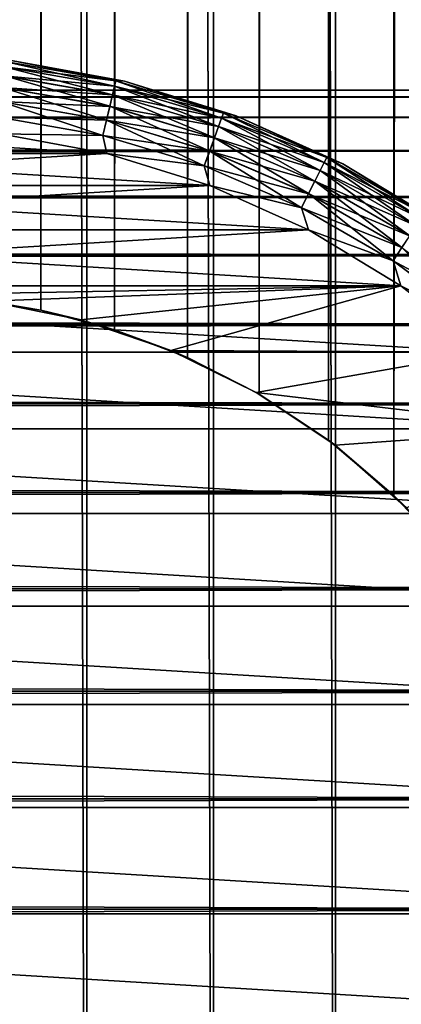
# Model space of a CAD drawing. Extents: x -265 to 265, y 0 to 747.
# Tile 104 of 256: x 251.7 to 256.82, y 20.23 to 33.45. Entities that reach past the tile are written whole.
import ezdxf

# ---------------------------------------------------------------- set-up
doc = ezdxf.new("R2010")
doc.units = 0
doc.header["$LTSCALE"] = 65.185185
for name, color, linetype in [('100', 7, 'CONTINUOUS'), ('104', 7, 'CONTINUOUS'), ('108', 7, 'CONTINUOUS'), ('43', 7, 'CONTINUOUS'), ('87', 7, 'CONTINUOUS'), ('88', 7, 'CONTINUOUS'), ('96', 7, 'CONTINUOUS'), ('97', 7, 'CONTINUOUS'), ('98', 7, 'CONTINUOUS')]:
    doc.layers.add(name, color=color, linetype=linetype)

msp = doc.modelspace()

# ---------------------------------------------------------------- linework, layer by layer
at = {"layer": '100', "color": 7, "linetype": 'CONTINUOUS'}
for points in [[(253.111, 32.622, -74), (251.567, 32.905, -74), (253.111, 32.622, -26), (253.111, 32.622, -74)], [(253.111, 32.622, -26), (251.567, 32.905, -74), (251.567, 32.905, -26), (253.111, 32.622, -26)], [(254.61, 32.155, -74), (253.111, 32.622, -74), (254.61, 32.155, -26), (254.61, 32.155, -74)], [(254.61, 32.155, -26), (253.111, 32.622, -74), (253.111, 32.622, -26), (254.61, 32.155, -26)], [(256.041, 31.511, -74), (254.61, 32.155, -74), (256.041, 31.511, -26), (256.041, 31.511, -74)], [(256.041, 31.511, -26), (254.61, 32.155, -74), (254.61, 32.155, -26), (256.041, 31.511, -26)], [(257.385, 30.699, -74), (256.041, 31.511, -74), (257.385, 30.699, -26), (257.385, 30.699, -74)], [(257.385, 30.699, -26), (256.041, 31.511, -74), (256.041, 31.511, -26), (257.385, 30.699, -26)]]:
    msp.add_3dface(points, dxfattribs=at)
at = {"layer": '104', "color": 7, "linetype": 'CONTINUOUS'}
for points in [[(252.975, 32.553, -74.434), (251.484, 32.695, -74.624), (251.498, 32.814, -74.434), (252.975, 32.553, -74.434)], [(252.992, 32.625, -74.223), (251.498, 32.814, -74.434), (251.506, 32.887, -74.223), (252.992, 32.625, -74.223)], [(252.975, 32.553, -74.434), (251.498, 32.814, -74.434), (252.992, 32.625, -74.223), (252.975, 32.553, -74.434)], [(251.567, 32.905, -74), (252.992, 32.625, -74.223), (251.506, 32.887, -74.223), (251.567, 32.905, -74)], [(251.567, 32.905, -74), (253.111, 32.622, -74), (252.992, 32.625, -74.223), (251.567, 32.905, -74)], [(252.948, 32.437, -74.624), (251.465, 32.538, -74.782), (251.484, 32.695, -74.624), (252.948, 32.437, -74.624)], [(252.948, 32.437, -74.624), (251.484, 32.695, -74.624), (252.975, 32.553, -74.434), (252.948, 32.437, -74.624)], [(252.911, 32.283, -74.782), (251.443, 32.349, -74.901), (251.465, 32.538, -74.782), (252.911, 32.283, -74.782)], [(252.911, 32.283, -74.782), (251.465, 32.538, -74.782), (252.948, 32.437, -74.624), (252.911, 32.283, -74.782)], [(254.412, 32.123, -74.434), (252.948, 32.437, -74.624), (252.975, 32.553, -74.434), (254.412, 32.123, -74.434)], [(254.438, 32.192, -74.223), (252.975, 32.553, -74.434), (252.992, 32.625, -74.223), (254.438, 32.192, -74.223)], [(254.412, 32.123, -74.434), (252.975, 32.553, -74.434), (254.438, 32.192, -74.223), (254.412, 32.123, -74.434)], [(253.111, 32.622, -74), (254.438, 32.192, -74.223), (252.992, 32.625, -74.223), (253.111, 32.622, -74)], [(253.111, 32.622, -74), (254.61, 32.155, -74), (254.438, 32.192, -74.223), (253.111, 32.622, -74)], [(254.372, 32.011, -74.624), (252.911, 32.283, -74.782), (252.948, 32.437, -74.624), (254.372, 32.011, -74.624)], [(254.372, 32.011, -74.624), (252.948, 32.437, -74.624), (254.412, 32.123, -74.434), (254.372, 32.011, -74.624)], [(252.867, 32.098, -74.901), (251.419, 32.139, -74.975), (251.443, 32.349, -74.901), (252.867, 32.098, -74.901)], [(252.867, 32.098, -74.901), (251.443, 32.349, -74.901), (252.911, 32.283, -74.782), (252.867, 32.098, -74.901)], [(254.317, 31.862, -74.782), (252.867, 32.098, -74.901), (252.911, 32.283, -74.782), (254.317, 31.862, -74.782)], [(254.317, 31.862, -74.782), (252.911, 32.283, -74.782), (254.372, 32.011, -74.624), (254.317, 31.862, -74.782)], [(252.818, 31.892, -74.975), (251.446, 31.913, -75), (251.419, 32.139, -74.975), (252.818, 31.892, -74.975)], [(252.818, 31.892, -74.975), (251.419, 32.139, -74.975), (252.867, 32.098, -74.901), (252.818, 31.892, -74.975)], [(255.79, 31.529, -74.434), (254.372, 32.011, -74.624), (254.412, 32.123, -74.434), (255.79, 31.529, -74.434)], [(255.823, 31.595, -74.223), (254.412, 32.123, -74.434), (254.438, 32.192, -74.223), (255.823, 31.595, -74.223)], [(255.79, 31.529, -74.434), (254.412, 32.123, -74.434), (255.823, 31.595, -74.223), (255.79, 31.529, -74.434)], [(254.61, 32.155, -74), (255.823, 31.595, -74.223), (254.438, 32.192, -74.223), (254.61, 32.155, -74)], [(254.61, 32.155, -74), (256.041, 31.511, -74), (255.823, 31.595, -74.223), (254.61, 32.155, -74)], [(254.252, 31.683, -74.901), (252.818, 31.892, -74.975), (252.867, 32.098, -74.901), (254.252, 31.683, -74.901)], [(254.252, 31.683, -74.901), (252.867, 32.098, -74.901), (254.317, 31.862, -74.782), (254.252, 31.683, -74.901)], [(255.736, 31.422, -74.624), (254.317, 31.862, -74.782), (254.372, 32.011, -74.624), (255.736, 31.422, -74.624)], [(255.736, 31.422, -74.624), (254.372, 32.011, -74.624), (255.79, 31.529, -74.434), (255.736, 31.422, -74.624)], [(252.872, 31.651, -75), (251.446, 31.913, -75), (252.818, 31.892, -74.975), (252.872, 31.651, -75)], [(254.18, 31.484, -74.975), (252.872, 31.651, -75), (252.818, 31.892, -74.975), (254.18, 31.484, -74.975)], [(254.18, 31.484, -74.975), (252.818, 31.892, -74.975), (254.252, 31.683, -74.901), (254.18, 31.484, -74.975)], [(255.665, 31.28, -74.782), (254.252, 31.683, -74.901), (254.317, 31.862, -74.782), (255.665, 31.28, -74.782)], [(255.665, 31.28, -74.782), (254.317, 31.862, -74.782), (255.736, 31.422, -74.624), (255.665, 31.28, -74.782)], [(254.255, 31.22, -75), (252.872, 31.651, -75), (254.18, 31.484, -74.975), (254.255, 31.22, -75)], [(255.58, 31.111, -74.901), (254.18, 31.484, -74.975), (254.252, 31.683, -74.901), (255.58, 31.111, -74.901)], [(255.58, 31.111, -74.901), (254.252, 31.683, -74.901), (255.665, 31.28, -74.782), (255.58, 31.111, -74.901)], [(257.13, 30.84, -74.223), (255.79, 31.529, -74.434), (255.823, 31.595, -74.223), (257.13, 30.84, -74.223)], [(256.041, 31.511, -74), (257.13, 30.84, -74.223), (255.823, 31.595, -74.223), (256.041, 31.511, -74)], [(255.485, 30.921, -74.975), (254.255, 31.22, -75), (254.18, 31.484, -74.975), (255.485, 30.921, -74.975)], [(255.485, 30.921, -74.975), (254.18, 31.484, -74.975), (255.58, 31.111, -74.901), (255.485, 30.921, -74.975)], [(257.089, 30.779, -74.434), (255.736, 31.422, -74.624), (255.79, 31.529, -74.434), (257.089, 30.779, -74.434)], [(257.089, 30.779, -74.434), (255.79, 31.529, -74.434), (257.13, 30.84, -74.223), (257.089, 30.779, -74.434)], [(256.041, 31.511, -74), (257.385, 30.699, -74), (257.13, 30.84, -74.223), (256.041, 31.511, -74)], [(257.024, 30.679, -74.624), (255.665, 31.28, -74.782), (255.736, 31.422, -74.624), (257.024, 30.679, -74.624)], [(257.024, 30.679, -74.624), (255.736, 31.422, -74.624), (257.089, 30.779, -74.434), (257.024, 30.679, -74.624)], [(255.577, 30.625, -75), (254.255, 31.22, -75), (255.485, 30.921, -74.975), (255.577, 30.625, -75)], [(256.936, 30.546, -74.782), (255.58, 31.111, -74.901), (255.665, 31.28, -74.782), (256.936, 30.546, -74.782)], [(256.936, 30.546, -74.782), (255.665, 31.28, -74.782), (257.024, 30.679, -74.624), (256.936, 30.546, -74.782)], [(256.832, 30.388, -74.901), (255.485, 30.921, -74.975), (255.58, 31.111, -74.901), (256.832, 30.388, -74.901)], [(256.832, 30.388, -74.901), (255.58, 31.111, -74.901), (256.936, 30.546, -74.782), (256.832, 30.388, -74.901)], [(256.716, 30.211, -74.975), (255.577, 30.625, -75), (255.485, 30.921, -74.975), (256.716, 30.211, -74.975)], [(256.716, 30.211, -74.975), (255.485, 30.921, -74.975), (256.832, 30.388, -74.901), (256.716, 30.211, -74.975)], [(256.817, 29.876, -75), (255.577, 30.625, -75), (256.716, 30.211, -74.975), (256.817, 29.876, -75)], [(257.992, 29.524, -74.901), (256.716, 30.211, -74.975), (256.832, 30.388, -74.901), (257.992, 29.524, -74.901)], [(257.856, 29.362, -74.975), (256.817, 29.876, -75), (256.716, 30.211, -74.975), (257.856, 29.362, -74.975)], [(257.856, 29.362, -74.975), (256.716, 30.211, -74.975), (257.992, 29.524, -74.901), (257.856, 29.362, -74.975)], [(257.957, 28.982, -75), (256.817, 29.876, -75), (257.856, 29.362, -74.975), (257.957, 28.982, -75)]]:
    msp.add_3dface(points, dxfattribs=at)
at = {"layer": '108', "color": 7, "linetype": 'CONTINUOUS'}
for points in [[(251.484, 32.696, -25.377), (252.948, 32.438, -25.377), (251.498, 32.814, -25.567), (251.484, 32.696, -25.377)], [(251.498, 32.814, -25.567), (252.975, 32.554, -25.567), (251.506, 32.887, -25.779), (251.498, 32.814, -25.567)], [(251.498, 32.814, -25.567), (252.948, 32.438, -25.377), (252.975, 32.554, -25.567), (251.498, 32.814, -25.567)], [(251.567, 32.905, -26), (251.506, 32.887, -25.779), (252.992, 32.625, -25.779), (251.567, 32.905, -26)], [(251.506, 32.887, -25.779), (252.975, 32.554, -25.567), (252.992, 32.625, -25.779), (251.506, 32.887, -25.779)], [(253.111, 32.622, -26), (251.567, 32.905, -26), (252.992, 32.625, -25.779), (253.111, 32.622, -26)], [(251.466, 32.538, -25.218), (252.911, 32.284, -25.218), (251.484, 32.696, -25.377), (251.466, 32.538, -25.218)], [(251.484, 32.696, -25.377), (252.911, 32.284, -25.218), (252.948, 32.438, -25.377), (251.484, 32.696, -25.377)], [(251.444, 32.35, -25.099), (252.867, 32.099, -25.099), (251.466, 32.538, -25.218), (251.444, 32.35, -25.099)], [(251.466, 32.538, -25.218), (252.867, 32.099, -25.099), (252.911, 32.284, -25.218), (251.466, 32.538, -25.218)], [(252.948, 32.438, -25.377), (254.372, 32.011, -25.377), (252.975, 32.554, -25.567), (252.948, 32.438, -25.377)], [(252.975, 32.554, -25.567), (254.413, 32.123, -25.567), (252.992, 32.625, -25.779), (252.975, 32.554, -25.567)], [(252.975, 32.554, -25.567), (254.372, 32.011, -25.377), (254.413, 32.123, -25.567), (252.975, 32.554, -25.567)], [(253.111, 32.622, -26), (252.992, 32.625, -25.779), (254.438, 32.193, -25.779), (253.111, 32.622, -26)], [(252.992, 32.625, -25.779), (254.413, 32.123, -25.567), (254.438, 32.193, -25.779), (252.992, 32.625, -25.779)], [(254.61, 32.155, -26), (253.111, 32.622, -26), (254.438, 32.193, -25.779), (254.61, 32.155, -26)], [(252.911, 32.284, -25.218), (254.318, 31.863, -25.218), (252.948, 32.438, -25.377), (252.911, 32.284, -25.218)], [(252.948, 32.438, -25.377), (254.318, 31.863, -25.218), (254.372, 32.011, -25.377), (252.948, 32.438, -25.377)], [(251.419, 32.14, -25.025), (252.819, 31.893, -25.025), (251.444, 32.35, -25.099), (251.419, 32.14, -25.025)], [(251.444, 32.35, -25.099), (252.819, 31.893, -25.025), (252.867, 32.099, -25.099), (251.444, 32.35, -25.099)], [(252.867, 32.099, -25.099), (254.253, 31.684, -25.099), (252.911, 32.284, -25.218), (252.867, 32.099, -25.099)], [(252.911, 32.284, -25.218), (254.253, 31.684, -25.099), (254.318, 31.863, -25.218), (252.911, 32.284, -25.218)], [(251.419, 32.14, -25.025), (251.446, 31.913, -25), (252.819, 31.893, -25.025), (251.419, 32.14, -25.025)], [(254.372, 32.011, -25.377), (255.737, 31.423, -25.377), (254.413, 32.123, -25.567), (254.372, 32.011, -25.377)], [(254.413, 32.123, -25.567), (255.79, 31.529, -25.567), (254.438, 32.193, -25.779), (254.413, 32.123, -25.567)], [(254.413, 32.123, -25.567), (255.737, 31.423, -25.377), (255.79, 31.529, -25.567), (254.413, 32.123, -25.567)], [(254.61, 32.155, -26), (254.438, 32.193, -25.779), (255.823, 31.595, -25.779), (254.61, 32.155, -26)], [(254.438, 32.193, -25.779), (255.79, 31.529, -25.567), (255.823, 31.595, -25.779), (254.438, 32.193, -25.779)], [(256.041, 31.511, -26), (254.61, 32.155, -26), (255.823, 31.595, -25.779), (256.041, 31.511, -26)], [(252.819, 31.893, -25.025), (254.18, 31.485, -25.025), (252.867, 32.099, -25.099), (252.819, 31.893, -25.025)], [(252.867, 32.099, -25.099), (254.18, 31.485, -25.025), (254.253, 31.684, -25.099), (252.867, 32.099, -25.099)], [(254.318, 31.863, -25.218), (255.666, 31.281, -25.218), (254.372, 32.011, -25.377), (254.318, 31.863, -25.218)], [(254.372, 32.011, -25.377), (255.666, 31.281, -25.218), (255.737, 31.423, -25.377), (254.372, 32.011, -25.377)], [(251.446, 31.913, -25), (252.872, 31.651, -25), (252.819, 31.893, -25.025), (251.446, 31.913, -25)], [(252.819, 31.893, -25.025), (252.872, 31.651, -25), (254.18, 31.485, -25.025), (252.819, 31.893, -25.025)], [(254.253, 31.684, -25.099), (255.58, 31.112, -25.099), (254.318, 31.863, -25.218), (254.253, 31.684, -25.099)], [(254.318, 31.863, -25.218), (255.58, 31.112, -25.099), (255.666, 31.281, -25.218), (254.318, 31.863, -25.218)], [(252.872, 31.651, -25), (254.255, 31.22, -25), (254.18, 31.485, -25.025), (252.872, 31.651, -25)], [(254.18, 31.485, -25.025), (255.485, 30.922, -25.025), (254.253, 31.684, -25.099), (254.18, 31.485, -25.025)], [(254.253, 31.684, -25.099), (255.485, 30.922, -25.025), (255.58, 31.112, -25.099), (254.253, 31.684, -25.099)], [(255.79, 31.529, -25.567), (257.089, 30.779, -25.567), (255.823, 31.595, -25.779), (255.79, 31.529, -25.567)], [(256.041, 31.511, -26), (255.823, 31.595, -25.779), (257.13, 30.841, -25.779), (256.041, 31.511, -26)], [(255.823, 31.595, -25.779), (257.089, 30.779, -25.567), (257.13, 30.841, -25.779), (255.823, 31.595, -25.779)], [(254.18, 31.485, -25.025), (254.255, 31.22, -25), (255.485, 30.922, -25.025), (254.18, 31.485, -25.025)], [(255.737, 31.423, -25.377), (257.024, 30.679, -25.377), (255.79, 31.529, -25.567), (255.737, 31.423, -25.377)], [(255.79, 31.529, -25.567), (257.024, 30.679, -25.377), (257.089, 30.779, -25.567), (255.79, 31.529, -25.567)], [(257.385, 30.699, -26), (256.041, 31.511, -26), (257.13, 30.841, -25.779), (257.385, 30.699, -26)], [(255.666, 31.281, -25.218), (256.937, 30.547, -25.218), (255.737, 31.423, -25.377), (255.666, 31.281, -25.218)], [(255.737, 31.423, -25.377), (256.937, 30.547, -25.218), (257.024, 30.679, -25.377), (255.737, 31.423, -25.377)], [(254.255, 31.22, -25), (255.577, 30.625, -25), (255.485, 30.922, -25.025), (254.255, 31.22, -25)], [(255.58, 31.112, -25.099), (256.833, 30.389, -25.099), (255.666, 31.281, -25.218), (255.58, 31.112, -25.099)], [(255.666, 31.281, -25.218), (256.833, 30.389, -25.099), (256.937, 30.547, -25.218), (255.666, 31.281, -25.218)], [(255.485, 30.922, -25.025), (256.716, 30.212, -25.025), (255.58, 31.112, -25.099), (255.485, 30.922, -25.025)], [(255.58, 31.112, -25.099), (256.716, 30.212, -25.025), (256.833, 30.389, -25.099), (255.58, 31.112, -25.099)], [(255.485, 30.922, -25.025), (255.577, 30.625, -25), (256.716, 30.212, -25.025), (255.485, 30.922, -25.025)], [(255.577, 30.625, -25), (256.817, 29.876, -25), (256.716, 30.212, -25.025), (255.577, 30.625, -25)], [(256.716, 30.212, -25.025), (257.856, 29.363, -25.025), (256.833, 30.389, -25.099), (256.716, 30.212, -25.025)], [(256.716, 30.212, -25.025), (256.817, 29.876, -25), (257.856, 29.363, -25.025), (256.716, 30.212, -25.025)], [(256.817, 29.876, -25), (257.957, 28.982, -25), (257.856, 29.363, -25.025), (256.817, 29.876, -25)]]:
    msp.add_3dface(points, dxfattribs=at)
at = {"layer": '43', "color": 7, "linetype": 'CONTINUOUS'}
for points in [[(-263, 32.5, 27.5), (-263, 32.409, 29.007), (263, 32.5, 27.5), (-263, 32.5, 27.5)], [(263, 32.5, 27.5), (-263, 32.409, 29.007), (263, 32.409, 29.007), (263, 32.5, 27.5)], [(-263, 32.409, 25.993), (-263, 32.5, 27.5), (263, 32.409, 25.993), (-263, 32.409, 25.993)], [(263, 32.409, 25.993), (-263, 32.5, 27.5), (263, 32.5, 27.5), (263, 32.409, 25.993)], [(-263, 32.409, 29.007), (-263, 32.137, 30.491), (263, 32.409, 29.007), (-263, 32.409, 29.007)], [(263, 32.409, 29.007), (-263, 32.137, 30.491), (263, 32.137, 30.491), (263, 32.409, 29.007)], [(-263, 32.137, 24.509), (-263, 32.409, 25.993), (263, 32.137, 24.509), (-263, 32.137, 24.509)], [(263, 32.137, 24.509), (-263, 32.409, 25.993), (263, 32.409, 25.993), (263, 32.137, 24.509)], [(-263, 32.137, 30.491), (-263, 31.688, 31.933), (263, 32.137, 30.491), (-263, 32.137, 30.491)], [(263, 32.137, 30.491), (-263, 31.688, 31.933), (263, 31.688, 31.933), (263, 32.137, 30.491)], [(-263, 31.688, 23.067), (-263, 32.137, 24.509), (263, 31.688, 23.067), (-263, 31.688, 23.067)], [(263, 31.688, 23.067), (-263, 32.137, 24.509), (263, 32.137, 24.509), (263, 31.688, 23.067)], [(-263, 31.688, 31.933), (-263, 31.068, 33.309), (263, 31.688, 31.933), (-263, 31.688, 31.933)], [(263, 31.688, 31.933), (-263, 31.068, 33.309), (263, 31.068, 33.309), (263, 31.688, 31.933)], [(-263, 31.068, 21.691), (-263, 31.688, 23.067), (263, 31.068, 21.691), (-263, 31.068, 21.691)], [(263, 31.068, 21.691), (-263, 31.688, 23.067), (263, 31.688, 23.067), (263, 31.068, 21.691)], [(-263, 31.068, 33.309), (-263, 30.287, 34.601), (263, 31.068, 33.309), (-263, 31.068, 33.309)], [(263, 31.068, 33.309), (-263, 30.287, 34.601), (263, 30.287, 34.601), (263, 31.068, 33.309)], [(-263, 30.287, 20.399), (-263, 31.068, 21.691), (263, 30.287, 20.399), (-263, 30.287, 20.399)], [(263, 30.287, 20.399), (-263, 31.068, 21.691), (263, 31.068, 21.691), (263, 30.287, 20.399)], [(-263, 30.287, 34.601), (-263, 29.356, 35.789), (263, 30.287, 34.601), (-263, 30.287, 34.601)], [(263, 30.287, 34.601), (-263, 29.356, 35.789), (263, 29.356, 35.789), (263, 30.287, 34.601)], [(-263, 29.356, 19.211), (-263, 30.287, 20.399), (263, 29.356, 19.211), (-263, 29.356, 19.211)], [(263, 29.356, 19.211), (-263, 30.287, 20.399), (263, 30.287, 20.399), (263, 29.356, 19.211)], [(-263, 29.356, 35.789), (-263, 28.289, 36.856), (263, 29.356, 35.789), (-263, 29.356, 35.789)], [(263, 29.356, 35.789), (-263, 28.289, 36.856), (263, 28.289, 36.856), (263, 29.356, 35.789)], [(-263, 28.289, 18.144), (-263, 29.356, 19.211), (263, 28.289, 18.144), (-263, 28.289, 18.144)], [(263, 28.289, 18.144), (-263, 29.356, 19.211), (263, 29.356, 19.211), (263, 28.289, 18.144)], [(-263, 28.289, 36.856), (-263, 27.101, 37.787), (263, 28.289, 36.856), (-263, 28.289, 36.856)], [(263, 28.289, 36.856), (-263, 27.101, 37.787), (263, 27.101, 37.787), (263, 28.289, 36.856)], [(-263, 27.101, 17.213), (-263, 28.289, 18.144), (263, 27.101, 17.213), (-263, 27.101, 17.213)], [(263, 27.101, 17.213), (-263, 28.289, 18.144), (263, 28.289, 18.144), (263, 27.101, 17.213)], [(-263, 27.101, 37.787), (-263, 25.809, 38.568), (263, 27.101, 37.787), (-263, 27.101, 37.787)], [(263, 27.101, 37.787), (-263, 25.809, 38.568), (263, 25.809, 38.568), (263, 27.101, 37.787)], [(-263, 25.809, 16.432), (-263, 27.101, 17.213), (263, 25.809, 16.432), (-263, 25.809, 16.432)], [(263, 25.809, 16.432), (-263, 27.101, 17.213), (263, 27.101, 17.213), (263, 25.809, 16.432)], [(-263, 25.809, 38.568), (-263, 24.433, 39.188), (263, 25.809, 38.568), (-263, 25.809, 38.568)], [(263, 25.809, 38.568), (-263, 24.433, 39.188), (263, 24.433, 39.188), (263, 25.809, 38.568)], [(-263, 24.433, 15.812), (-263, 25.809, 16.432), (263, 24.433, 15.812), (-263, 24.433, 15.812)], [(263, 24.433, 15.812), (-263, 25.809, 16.432), (263, 25.809, 16.432), (263, 24.433, 15.812)], [(-263, 24.433, 39.188), (-263, 22.991, 39.637), (263, 24.433, 39.188), (-263, 24.433, 39.188)], [(263, 24.433, 39.188), (-263, 22.991, 39.637), (263, 22.991, 39.637), (263, 24.433, 39.188)], [(-263, 22.991, 15.363), (-263, 24.433, 15.812), (263, 22.991, 15.363), (-263, 22.991, 15.363)], [(263, 22.991, 15.363), (-263, 24.433, 15.812), (263, 24.433, 15.812), (263, 22.991, 15.363)], [(-263, 22.991, 39.637), (-263, 21.507, 39.909), (263, 22.991, 39.637), (-263, 22.991, 39.637)], [(263, 22.991, 39.637), (-263, 21.507, 39.909), (263, 21.507, 39.909), (263, 22.991, 39.637)], [(-263, 21.507, 15.091), (-263, 22.991, 15.363), (263, 21.507, 15.091), (-263, 21.507, 15.091)], [(263, 21.507, 15.091), (-263, 22.991, 15.363), (263, 22.991, 15.363), (263, 21.507, 15.091)], [(-263, 21.507, 39.909), (-263, 20, 40), (263, 21.507, 39.909), (-263, 21.507, 39.909)], [(263, 21.507, 39.909), (-263, 20, 40), (263, 20, 40), (263, 21.507, 39.909)], [(-263, 20, 15), (-263, 21.507, 15.091), (263, 20, 15), (-263, 20, 15)], [(263, 20, 15), (-263, 21.507, 15.091), (263, 21.507, 15.091), (263, 20, 15)]]:
    msp.add_3dface(points, dxfattribs=at)
at = {"layer": '87', "color": 7, "linetype": 'CONTINUOUS'}
for points in [[(250.872, 1, 14.975), (252.605, 1, 14.772), (250.872, 739, 14.975), (250.872, 1, 14.975)], [(250.872, 739, 14.975), (252.605, 1, 14.772), (252.605, 739, 14.772), (250.872, 739, 14.975)], [(252.605, 1, 14.772), (254.302, 1, 14.37), (252.605, 739, 14.772), (252.605, 1, 14.772)], [(252.605, 739, 14.772), (254.302, 1, 14.37), (254.302, 739, 14.37), (252.605, 739, 14.772)], [(254.302, 1, 14.37), (255.941, 1, 13.773), (254.302, 739, 14.37), (254.302, 1, 14.37)], [(254.302, 739, 14.37), (255.941, 1, 13.773), (255.941, 739, 13.773), (254.302, 739, 14.37)], [(255.941, 1, 13.773), (257.5, 1, 12.99), (255.941, 739, 13.773), (255.941, 1, 13.773)], [(255.941, 739, 13.773), (257.5, 1, 12.99), (257.5, 739, 12.99), (255.941, 739, 13.773)]]:
    msp.add_3dface(points, dxfattribs=at)
at = {"layer": '88', "color": 7, "linetype": 'CONTINUOUS'}
for points in [[(256.724, 712.939, -13.409), (257.519, 713.793, -12.98), (256.724, 27.061, -13.409), (256.724, 712.939, -13.409)], [(256.724, 27.061, -13.409), (257.519, 713.793, -12.98), (257.519, 26.207, -12.98), (256.724, 27.061, -13.409)], [(255.847, 712.198, -13.814), (256.724, 712.939, -13.409), (255.847, 27.802, -13.813), (255.847, 712.198, -13.814)], [(255.847, 27.802, -13.813), (256.724, 712.939, -13.409), (256.724, 27.061, -13.409), (255.847, 27.802, -13.813)], [(254.916, 711.58, -14.171), (255.847, 712.198, -13.814), (254.916, 28.42, -14.171), (254.916, 711.58, -14.171)], [(254.916, 28.42, -14.171), (255.847, 712.198, -13.814), (255.847, 27.802, -13.813), (254.916, 28.42, -14.171)], [(253.954, 711.088, -14.47), (254.916, 711.58, -14.171), (253.954, 28.912, -14.47), (253.954, 711.088, -14.47)], [(253.954, 28.912, -14.47), (254.916, 711.58, -14.171), (254.916, 28.42, -14.171), (253.954, 28.912, -14.47)], [(252.974, 710.715, -14.702), (253.954, 711.088, -14.47), (252.974, 29.285, -14.702), (252.974, 710.715, -14.702)], [(252.974, 29.285, -14.702), (253.954, 711.088, -14.47), (253.954, 28.912, -14.47), (252.974, 29.285, -14.702)], [(251.985, 710.454, -14.868), (252.974, 710.715, -14.702), (251.985, 29.546, -14.868), (251.985, 710.454, -14.868)], [(251.985, 29.546, -14.868), (252.974, 710.715, -14.702), (252.974, 29.285, -14.702), (251.985, 29.546, -14.868)], [(250.993, 710.301, -14.967), (251.985, 710.454, -14.868), (250.993, 29.699, -14.967), (250.993, 710.301, -14.967)], [(250.993, 29.699, -14.967), (251.985, 710.454, -14.868), (251.985, 29.546, -14.868), (250.993, 29.699, -14.967)]]:
    msp.add_3dface(points, dxfattribs=at)
at = {"layer": '96', "color": 7, "linetype": 'CONTINUOUS'}
for points in [[(250.993, 29.699, -14.967), (251.985, 29.546, -14.868), (251.273, 29.667, -25), (250.993, 29.699, -14.967)], [(251.273, 29.667, -25), (251.985, 29.546, -14.868), (252.523, 29.418, -25), (251.273, 29.667, -25)], [(251.985, 29.546, -14.868), (252.974, 29.285, -14.702), (252.523, 29.418, -25), (251.985, 29.546, -14.868)], [(252.523, 29.418, -25), (252.974, 29.285, -14.702), (253.731, 29.008, -25), (252.523, 29.418, -25)], [(252.974, 29.285, -14.702), (253.954, 28.912, -14.47), (253.731, 29.008, -25), (252.974, 29.285, -14.702)], [(253.731, 29.008, -25), (253.954, 28.912, -14.47), (254.875, 28.444, -25), (253.731, 29.008, -25)], [(253.954, 28.912, -14.47), (254.916, 28.42, -14.171), (254.875, 28.444, -25), (253.954, 28.912, -14.47)], [(254.916, 28.42, -14.171), (255.847, 27.802, -13.813), (254.875, 28.444, -25), (254.916, 28.42, -14.171)], [(254.875, 28.444, -25), (255.847, 27.802, -13.813), (255.935, 27.735, -25), (254.875, 28.444, -25)], [(255.847, 27.802, -13.813), (256.724, 27.061, -13.409), (255.935, 27.735, -25), (255.847, 27.802, -13.813)], [(255.935, 27.735, -25), (256.724, 27.061, -13.409), (256.894, 26.894, -25), (255.935, 27.735, -25)], [(256.724, 27.061, -13.409), (257.519, 26.207, -12.98), (256.894, 26.894, -25), (256.724, 27.061, -13.409)]]:
    msp.add_3dface(points, dxfattribs=at)
at = {"layer": '97', "color": 7, "linetype": 'CONTINUOUS'}
for points in [[(251.446, 31.913, -25), (247.128, 31.651, -25), (252.872, 31.651, -25), (251.446, 31.913, -25)], [(247.128, 31.651, -25), (245.745, 31.22, -25), (252.872, 31.651, -25), (247.128, 31.651, -25)], [(252.872, 31.651, -25), (245.745, 31.22, -25), (254.255, 31.22, -25), (252.872, 31.651, -25)], [(245.745, 31.22, -25), (244.423, 30.625, -25), (254.255, 31.22, -25), (245.745, 31.22, -25)], [(254.255, 31.22, -25), (244.423, 30.625, -25), (255.577, 30.625, -25), (254.255, 31.22, -25)], [(244.423, 30.625, -25), (243.183, 29.876, -25), (255.577, 30.625, -25), (244.423, 30.625, -25)], [(255.577, 30.625, -25), (243.183, 29.876, -25), (256.817, 29.876, -25), (255.577, 30.625, -25)], [(243.183, 29.876, -25), (250, 29.75, -25), (256.817, 29.876, -25), (243.183, 29.876, -25)], [(250, 29.75, -25), (251.273, 29.667, -25), (256.817, 29.876, -25), (250, 29.75, -25)], [(251.273, 29.667, -25), (252.523, 29.418, -25), (256.817, 29.876, -25), (251.273, 29.667, -25)], [(252.523, 29.418, -25), (253.731, 29.008, -25), (256.817, 29.876, -25), (252.523, 29.418, -25)], [(256.817, 29.876, -25), (253.731, 29.008, -25), (257.957, 28.982, -25), (256.817, 29.876, -25)], [(253.731, 29.008, -25), (254.875, 28.444, -25), (257.957, 28.982, -25), (253.731, 29.008, -25)], [(257.957, 28.982, -25), (254.875, 28.444, -25), (258.982, 27.957, -25), (257.957, 28.982, -25)], [(254.875, 28.444, -25), (255.935, 27.735, -25), (258.982, 27.957, -25), (254.875, 28.444, -25)], [(255.935, 27.735, -25), (256.894, 26.894, -25), (258.982, 27.957, -25), (255.935, 27.735, -25)]]:
    msp.add_3dface(points, dxfattribs=at)
at = {"layer": '98', "color": 7, "linetype": 'CONTINUOUS'}
for points in [[(247.128, 31.651, -75), (248.554, 31.913, -75), (252.872, 31.651, -75), (247.128, 31.651, -75)], [(252.872, 31.651, -75), (248.554, 31.913, -75), (251.446, 31.913, -75), (252.872, 31.651, -75)], [(245.745, 31.22, -75), (247.128, 31.651, -75), (254.255, 31.22, -75), (245.745, 31.22, -75)], [(254.255, 31.22, -75), (247.128, 31.651, -75), (252.872, 31.651, -75), (254.255, 31.22, -75)], [(244.423, 30.625, -75), (245.745, 31.22, -75), (255.577, 30.625, -75), (244.423, 30.625, -75)], [(255.577, 30.625, -75), (245.745, 31.22, -75), (254.255, 31.22, -75), (255.577, 30.625, -75)], [(243.183, 29.876, -75), (244.423, 30.625, -75), (256.817, 29.876, -75), (243.183, 29.876, -75)], [(256.817, 29.876, -75), (244.423, 30.625, -75), (255.577, 30.625, -75), (256.817, 29.876, -75)], [(242.043, 28.982, -75), (243.183, 29.876, -75), (257.957, 28.982, -75), (242.043, 28.982, -75)], [(257.957, 28.982, -75), (243.183, 29.876, -75), (256.817, 29.876, -75), (257.957, 28.982, -75)], [(241.018, 27.957, -75), (242.043, 28.982, -75), (258.982, 27.957, -75), (241.018, 27.957, -75)], [(258.982, 27.957, -75), (242.043, 28.982, -75), (257.957, 28.982, -75), (258.982, 27.957, -75)], [(240.124, 26.817, -75), (241.018, 27.957, -75), (259.876, 26.817, -75), (240.124, 26.817, -75)], [(259.876, 26.817, -75), (241.018, 27.957, -75), (258.982, 27.957, -75), (259.876, 26.817, -75)], [(239.375, 25.577, -75), (240.124, 26.817, -75), (260.625, 25.577, -75), (239.375, 25.577, -75)], [(260.625, 25.577, -75), (240.124, 26.817, -75), (259.876, 26.817, -75), (260.625, 25.577, -75)], [(238.78, 24.255, -75), (239.375, 25.577, -75), (261.22, 24.255, -75), (238.78, 24.255, -75)], [(261.22, 24.255, -75), (239.375, 25.577, -75), (260.625, 25.577, -75), (261.22, 24.255, -75)], [(238.349, 22.872, -75), (238.78, 24.255, -75), (261.651, 22.872, -75), (238.349, 22.872, -75)], [(261.651, 22.872, -75), (238.78, 24.255, -75), (261.22, 24.255, -75), (261.651, 22.872, -75)], [(238.087, 21.446, -75), (238.349, 22.872, -75), (261.913, 21.446, -75), (238.087, 21.446, -75)], [(261.913, 21.446, -75), (238.349, 22.872, -75), (261.651, 22.872, -75), (261.913, 21.446, -75)], [(238, 20, -75), (238.087, 21.446, -75), (262, 20, -75), (238, 20, -75)], [(262, 20, -75), (238.087, 21.446, -75), (261.913, 21.446, -75), (262, 20, -75)]]:
    msp.add_3dface(points, dxfattribs=at)

doc.saveas('drawing.dxf')
